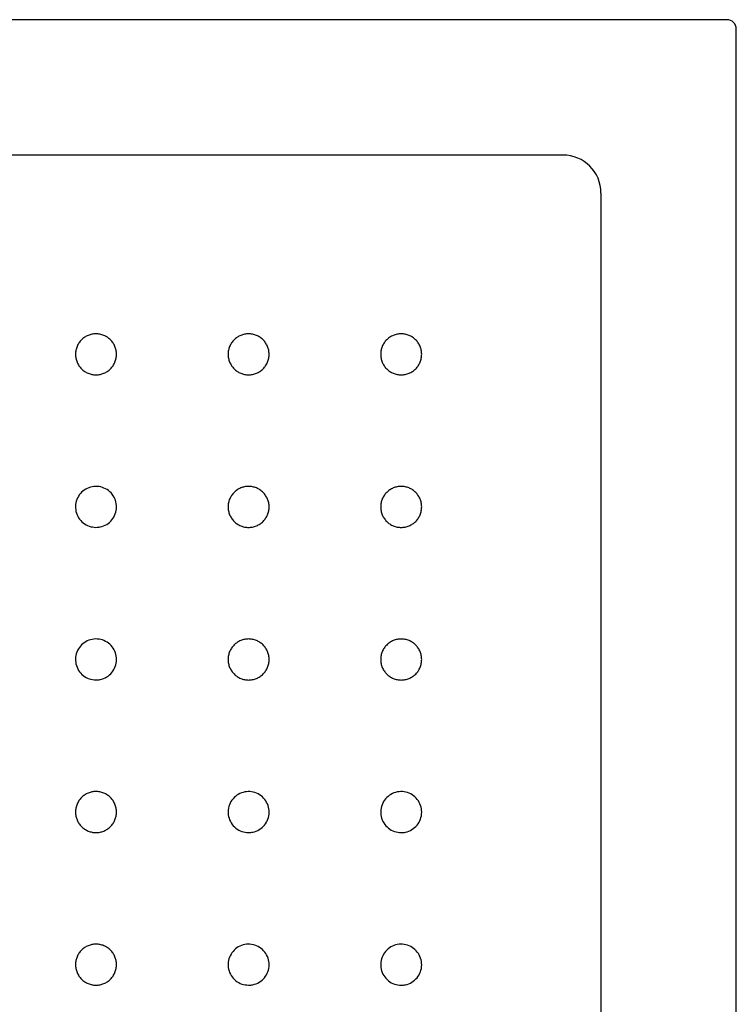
# Model space of a CAD drawing. Header units: millimetres. Extents: x 4813.39 to 4814.14, y 3118.06 to 3119.06.
# Tile 3 of 3: x 4813.77 to 4814.14, y 3118.54 to 3119.06. Entities that reach past the tile are written whole.
import ezdxf

# ---------------------------------------------------------------- set-up
doc = ezdxf.new("R2010")
doc.units = ezdxf.units.MM
doc.layers.add('SANINDUSA', color=3, linetype='Continuous')

msp = doc.modelspace()

# ---------------------------------------------------------------- linework, layer by layer
at = {"layer": 'SANINDUSA'}
for p, q in [((4814.1374, 3119.05688), (4813.396, 3119.05688)), ((4814.1424, 3118.06049), (4814.1424, 3119.05188)), ((4814.05148, 3118.98595), (4813.48192, 3118.98595)), ((4814.07146, 3118.14641), (4814.07146, 3118.96596))]:
    msp.add_line(p, q, dxfattribs=at)
for centre, major_axis, ratio, start_param, end_param in [((4814.1374, 3119.05188), (-0.00354, -0.00354), 0.999695, 2.356347, 3.926839), ((4814.05144, 3118.96593), (0.01417, 0.01417), 0.997933, 5.498396, 7.067974)]:
    msp.add_ellipse(centre, major_axis=major_axis, ratio=ratio, start_param=start_param, end_param=end_param, dxfattribs=at)
for points, knots in [([(4813.8067, 3118.87073), (4813.80599, 3118.87073), (4813.80529, 3118.8708), (4813.80426, 3118.871), (4813.80392, 3118.87109), (4813.80325, 3118.87129), (4813.80291, 3118.87141), (4813.80193, 3118.87182), (4813.80132, 3118.87215), (4813.80044, 3118.87273), (4813.80016, 3118.87295), (4813.79961, 3118.87339), (4813.79935, 3118.87363), (4813.7986, 3118.87438), (4813.79816, 3118.87492), (4813.79757, 3118.8758), (4813.79739, 3118.8761), (4813.79705, 3118.87672), (4813.79675, 3118.87736), (4813.79652, 3118.87802), (4813.79631, 3118.87869), (4813.79623, 3118.87903), (4813.79602, 3118.88007), (4813.79595, 3118.88077), (4813.79595, 3118.88182), (4813.79597, 3118.88218), (4813.79604, 3118.88288), (4813.79609, 3118.88323), (4813.79629, 3118.88426), (4813.7965, 3118.88493), (4813.7969, 3118.88591), (4813.79705, 3118.88623), (4813.79739, 3118.88686), (4813.79757, 3118.88716), (4813.79815, 3118.88803), (4813.79859, 3118.88857), (4813.7996, 3118.88958), (4813.80014, 3118.89002), (4813.80101, 3118.89061), (4813.80132, 3118.89079), (4813.80194, 3118.89112), (4813.80226, 3118.89127), (4813.80324, 3118.89168), (4813.80391, 3118.89188), (4813.80528, 3118.89216), (4813.806, 3118.89223), (4813.8074, 3118.89223), (4813.8081, 3118.89216), (4813.80914, 3118.89195), (4813.80948, 3118.89187), (4813.81016, 3118.89166), (4813.81082, 3118.89143), (4813.81145, 3118.89113), (4813.81207, 3118.8908), (4813.81237, 3118.89061), (4813.81326, 3118.89003), (4813.8138, 3118.88958), (4813.81454, 3118.88884), (4813.81478, 3118.88858), (4813.81523, 3118.88803), (4813.81544, 3118.88775), (4813.81603, 3118.88687), (4813.81636, 3118.88625), (4813.81676, 3118.88528), (4813.81688, 3118.88494), (4813.81709, 3118.88427), (4813.81718, 3118.88393), (4813.81738, 3118.8829), (4813.81745, 3118.8822), (4813.81745, 3118.88113), (4813.81744, 3118.88078), (4813.81737, 3118.88008), (4813.81726, 3118.87939), (4813.8171, 3118.87871), (4813.81689, 3118.87803), (4813.81677, 3118.8777), (4813.81637, 3118.87672), (4813.81604, 3118.8761), (4813.81526, 3118.87493), (4813.81481, 3118.87438), (4813.81381, 3118.87339), (4813.81327, 3118.87294), (4813.81239, 3118.87235), (4813.81209, 3118.87217), (4813.81147, 3118.87184), (4813.81115, 3118.87169), (4813.81018, 3118.87128), (4813.80951, 3118.87108), (4813.80811, 3118.8708), (4813.80741, 3118.87073), (4813.8067, 3118.87073)], [0, 0, 0, 0, 0.03125, 0.03125, 0.046875, 0.046875, 0.0625, 0.0625, 0.09375, 0.09375, 0.109375, 0.109375, 0.125, 0.125, 0.15625, 0.15625, 0.171875, 0.171875, 0.1875, 0.203125, 0.203125, 0.21875, 0.21875, 0.25, 0.25, 0.265625, 0.265625, 0.28125, 0.28125, 0.3125, 0.3125, 0.328125, 0.328125, 0.34375, 0.34375, 0.375, 0.375, 0.40625, 0.40625, 0.421875, 0.421875, 0.4375, 0.4375, 0.46875, 0.46875, 0.5, 0.5, 0.53125, 0.53125, 0.546875, 0.546875, 0.5625, 0.578125, 0.578125, 0.59375, 0.59375, 0.625, 0.625, 0.640625, 0.640625, 0.65625, 0.65625, 0.6875, 0.6875, 0.703125, 0.703125, 0.71875, 0.71875, 0.75, 0.75, 0.765625, 0.765625, 0.78125, 0.796875, 0.796875, 0.8125, 0.8125, 0.84375, 0.84375, 0.875, 0.875, 0.90625, 0.90625, 0.921875, 0.921875, 0.9375, 0.9375, 0.96875, 0.96875, 1, 1, 1, 1]), ([(4813.8867, 3118.87073), (4813.88599, 3118.87073), (4813.88529, 3118.87079), (4813.88426, 3118.871), (4813.88392, 3118.87108), (4813.88325, 3118.87129), (4813.88291, 3118.87141), (4813.88194, 3118.87181), (4813.88132, 3118.87214), (4813.88044, 3118.87273), (4813.88016, 3118.87294), (4813.87961, 3118.87339), (4813.87935, 3118.87363), (4813.8786, 3118.87437), (4813.87816, 3118.87491), (4813.87757, 3118.87579), (4813.87739, 3118.8761), (4813.87706, 3118.87672), (4813.87676, 3118.87735), (4813.87652, 3118.87801), (4813.87631, 3118.87869), (4813.87623, 3118.87903), (4813.87602, 3118.88007), (4813.87595, 3118.88077), (4813.87595, 3118.88182), (4813.87597, 3118.88217), (4813.87604, 3118.88288), (4813.87609, 3118.88323), (4813.8763, 3118.88426), (4813.8765, 3118.88493), (4813.8769, 3118.88591), (4813.87705, 3118.88623), (4813.87739, 3118.88685), (4813.87757, 3118.88715), (4813.87815, 3118.88803), (4813.8786, 3118.88857), (4813.8796, 3118.88957), (4813.88014, 3118.89002), (4813.88102, 3118.8906), (4813.88132, 3118.89078), (4813.88194, 3118.89112), (4813.88226, 3118.89127), (4813.88324, 3118.89167), (4813.88391, 3118.89188), (4813.88529, 3118.89215), (4813.886, 3118.89222), (4813.8874, 3118.89222), (4813.8881, 3118.89215), (4813.88914, 3118.89195), (4813.88948, 3118.89186), (4813.89016, 3118.89166), (4813.89082, 3118.89142), (4813.89145, 3118.89112), (4813.89207, 3118.89079), (4813.89238, 3118.89061), (4813.89326, 3118.89002), (4813.8938, 3118.88958), (4813.89455, 3118.88883), (4813.89478, 3118.88857), (4813.89523, 3118.88803), (4813.89544, 3118.88774), (4813.89603, 3118.88686), (4813.89636, 3118.88625), (4813.89677, 3118.88527), (4813.89689, 3118.88494), (4813.89709, 3118.88426), (4813.89718, 3118.88392), (4813.89738, 3118.88289), (4813.89745, 3118.88219), (4813.89745, 3118.88113), (4813.89744, 3118.88078), (4813.89737, 3118.88008), (4813.89727, 3118.87938), (4813.8971, 3118.8787), (4813.89689, 3118.87803), (4813.89677, 3118.87769), (4813.89637, 3118.87671), (4813.89604, 3118.8761), (4813.89526, 3118.87493), (4813.89481, 3118.87438), (4813.89381, 3118.87338), (4813.89327, 3118.87294), (4813.89239, 3118.87235), (4813.89209, 3118.87216), (4813.89147, 3118.87183), (4813.89115, 3118.87168), (4813.89018, 3118.87128), (4813.88951, 3118.87107), (4813.88812, 3118.87079), (4813.88741, 3118.87073), (4813.8867, 3118.87073)], [0, 0, 0, 0, 0.03125, 0.03125, 0.046875, 0.046875, 0.0625, 0.0625, 0.09375, 0.09375, 0.109375, 0.109375, 0.125, 0.125, 0.15625, 0.15625, 0.171875, 0.171875, 0.1875, 0.203125, 0.203125, 0.21875, 0.21875, 0.25, 0.25, 0.265625, 0.265625, 0.28125, 0.28125, 0.3125, 0.3125, 0.328125, 0.328125, 0.34375, 0.34375, 0.375, 0.375, 0.40625, 0.40625, 0.421875, 0.421875, 0.4375, 0.4375, 0.46875, 0.46875, 0.5, 0.5, 0.53125, 0.53125, 0.546875, 0.546875, 0.5625, 0.578125, 0.578125, 0.59375, 0.59375, 0.625, 0.625, 0.640625, 0.640625, 0.65625, 0.65625, 0.6875, 0.6875, 0.703125, 0.703125, 0.71875, 0.71875, 0.75, 0.75, 0.765625, 0.765625, 0.78125, 0.796875, 0.796875, 0.8125, 0.8125, 0.84375, 0.84375, 0.875, 0.875, 0.90625, 0.90625, 0.921875, 0.921875, 0.9375, 0.9375, 0.96875, 0.96875, 1, 1, 1, 1]), ([(4813.9667, 3118.87072), (4813.96599, 3118.87072), (4813.96529, 3118.87079), (4813.96426, 3118.87099), (4813.96392, 3118.87108), (4813.96325, 3118.87128), (4813.96291, 3118.8714), (4813.96193, 3118.87181), (4813.96132, 3118.87214), (4813.96044, 3118.87272), (4813.96016, 3118.87294), (4813.95961, 3118.87339), (4813.95935, 3118.87362), (4813.9586, 3118.87437), (4813.95816, 3118.87491), (4813.95757, 3118.87579), (4813.95739, 3118.87609), (4813.95705, 3118.87671), (4813.95676, 3118.87735), (4813.95652, 3118.87801), (4813.95631, 3118.87868), (4813.95623, 3118.87902), (4813.95602, 3118.88007), (4813.95595, 3118.88076), (4813.95595, 3118.88181), (4813.95597, 3118.88217), (4813.95604, 3118.88287), (4813.95609, 3118.88322), (4813.9563, 3118.88426), (4813.9565, 3118.88493), (4813.9569, 3118.8859), (4813.95705, 3118.88622), (4813.95739, 3118.88685), (4813.95757, 3118.88715), (4813.95815, 3118.88802), (4813.9586, 3118.88856), (4813.9596, 3118.88957), (4813.96014, 3118.89001), (4813.96102, 3118.8906), (4813.96132, 3118.89078), (4813.96194, 3118.89111), (4813.96226, 3118.89126), (4813.96324, 3118.89167), (4813.96391, 3118.89187), (4813.96528, 3118.89215), (4813.966, 3118.89222), (4813.9674, 3118.89222), (4813.9681, 3118.89215), (4813.96914, 3118.89194), (4813.96948, 3118.89186), (4813.97016, 3118.89165), (4813.97082, 3118.89142), (4813.97145, 3118.89112), (4813.97207, 3118.89079), (4813.97237, 3118.89061), (4813.97326, 3118.89002), (4813.9738, 3118.88957), (4813.97454, 3118.88883), (4813.97478, 3118.88857), (4813.97523, 3118.88802), (4813.97544, 3118.88774), (4813.97603, 3118.88686), (4813.97636, 3118.88624), (4813.97676, 3118.88527), (4813.97688, 3118.88493), (4813.97709, 3118.88426), (4813.97718, 3118.88392), (4813.97738, 3118.88289), (4813.97745, 3118.88219), (4813.97745, 3118.88112), (4813.97744, 3118.88077), (4813.97737, 3118.88007), (4813.97726, 3118.87938), (4813.9771, 3118.8787), (4813.97689, 3118.87802), (4813.97677, 3118.87769), (4813.97637, 3118.87671), (4813.97604, 3118.87609), (4813.97526, 3118.87492), (4813.97481, 3118.87437), (4813.97381, 3118.87338), (4813.97327, 3118.87293), (4813.97239, 3118.87234), (4813.97209, 3118.87216), (4813.97147, 3118.87183), (4813.97115, 3118.87168), (4813.97018, 3118.87127), (4813.96951, 3118.87107), (4813.96811, 3118.87079), (4813.96741, 3118.87072), (4813.9667, 3118.87072)], [0, 0, 0, 0, 0.03125, 0.03125, 0.046875, 0.046875, 0.0625, 0.0625, 0.09375, 0.09375, 0.109375, 0.109375, 0.125, 0.125, 0.15625, 0.15625, 0.171875, 0.171875, 0.1875, 0.203125, 0.203125, 0.21875, 0.21875, 0.25, 0.25, 0.265625, 0.265625, 0.28125, 0.28125, 0.3125, 0.3125, 0.328125, 0.328125, 0.34375, 0.34375, 0.375, 0.375, 0.40625, 0.40625, 0.421875, 0.421875, 0.4375, 0.4375, 0.46875, 0.46875, 0.5, 0.5, 0.53125, 0.53125, 0.546875, 0.546875, 0.5625, 0.578125, 0.578125, 0.59375, 0.59375, 0.625, 0.625, 0.640625, 0.640625, 0.65625, 0.65625, 0.6875, 0.6875, 0.703125, 0.703125, 0.71875, 0.71875, 0.75, 0.75, 0.765625, 0.765625, 0.78125, 0.796875, 0.796875, 0.8125, 0.8125, 0.84375, 0.84375, 0.875, 0.875, 0.90625, 0.90625, 0.921875, 0.921875, 0.9375, 0.9375, 0.96875, 0.96875, 1, 1, 1, 1]), ([(4813.8067, 3118.79075), (4813.80549, 3118.79087), (4813.80308, 3118.7911), (4813.79986, 3118.79296), (4813.79741, 3118.79569), (4813.79601, 3118.79909), (4813.79582, 3118.80276), (4813.79685, 3118.80629), (4813.799, 3118.80928), (4813.80201, 3118.81139), (4813.80555, 3118.81239), (4813.80922, 3118.81215), (4813.81261, 3118.81072), (4813.81533, 3118.80824), (4813.81708, 3118.80501), (4813.81766, 3118.80137), (4813.817, 3118.79776), (4813.81518, 3118.79456), (4813.81241, 3118.79215), (4813.80942, 3118.79092), (4813.80746, 3118.79079), (4813.8067, 3118.79075)], [0, 0, 0, 0, 0.053694, 0.107388, 0.161082, 0.214772, 0.26846, 0.322145, 0.375829, 0.429514, 0.483201, 0.536892, 0.590584, 0.644277, 0.69797, 0.751659, 0.805345, 0.85903, 0.912713, 0.966399, 1, 1, 1, 1]), ([(4813.88671, 3118.79074), (4813.886, 3118.79074), (4813.8853, 3118.79081), (4813.88427, 3118.79101), (4813.88393, 3118.7911), (4813.88325, 3118.7913), (4813.88291, 3118.79142), (4813.88194, 3118.79183), (4813.88132, 3118.79216), (4813.88044, 3118.79274), (4813.88016, 3118.79295), (4813.87961, 3118.7934), (4813.87935, 3118.79364), (4813.87861, 3118.79438), (4813.87816, 3118.79493), (4813.87757, 3118.79581), (4813.87739, 3118.79611), (4813.87706, 3118.79673), (4813.87676, 3118.79737), (4813.87652, 3118.79803), (4813.87632, 3118.7987), (4813.87623, 3118.79904), (4813.87602, 3118.80008), (4813.87596, 3118.80078), (4813.87596, 3118.80183), (4813.87597, 3118.80219), (4813.87604, 3118.80289), (4813.87609, 3118.80324), (4813.8763, 3118.80427), (4813.8765, 3118.80494), (4813.87691, 3118.80592), (4813.87706, 3118.80624), (4813.87739, 3118.80687), (4813.87757, 3118.80717), (4813.87815, 3118.80804), (4813.8786, 3118.80858), (4813.8796, 3118.80959), (4813.88015, 3118.81003), (4813.88102, 3118.81062), (4813.88132, 3118.8108), (4813.88194, 3118.81113), (4813.88226, 3118.81128), (4813.88324, 3118.81169), (4813.88391, 3118.81189), (4813.88529, 3118.81217), (4813.886, 3118.81224), (4813.8874, 3118.81224), (4813.8881, 3118.81217), (4813.88914, 3118.81196), (4813.88949, 3118.81188), (4813.89016, 3118.81167), (4813.89082, 3118.81144), (4813.89145, 3118.81114), (4813.89207, 3118.81081), (4813.89238, 3118.81062), (4813.89326, 3118.81003), (4813.8938, 3118.80959), (4813.89455, 3118.80885), (4813.89478, 3118.80859), (4813.89523, 3118.80804), (4813.89545, 3118.80775), (4813.89603, 3118.80688), (4813.89636, 3118.80626), (4813.89677, 3118.80529), (4813.89689, 3118.80495), (4813.89709, 3118.80427), (4813.89718, 3118.80393), (4813.89739, 3118.8029), (4813.89746, 3118.80221), (4813.89746, 3118.80114), (4813.89744, 3118.80079), (4813.89737, 3118.80009), (4813.89727, 3118.7994), (4813.8971, 3118.79872), (4813.8969, 3118.79804), (4813.89678, 3118.79771), (4813.89637, 3118.79673), (4813.89604, 3118.79611), (4813.89526, 3118.79494), (4813.89481, 3118.79439), (4813.89382, 3118.7934), (4813.89328, 3118.79295), (4813.8924, 3118.79236), (4813.89209, 3118.79218), (4813.89147, 3118.79185), (4813.89115, 3118.7917), (4813.89018, 3118.79129), (4813.88951, 3118.79109), (4813.88812, 3118.79081), (4813.88742, 3118.79074), (4813.88671, 3118.79074)], [0, 0, 0, 0, 0.03125, 0.03125, 0.046875, 0.046875, 0.0625, 0.0625, 0.09375, 0.09375, 0.109375, 0.109375, 0.125, 0.125, 0.15625, 0.15625, 0.171875, 0.171875, 0.1875, 0.203125, 0.203125, 0.21875, 0.21875, 0.25, 0.25, 0.265625, 0.265625, 0.28125, 0.28125, 0.3125, 0.3125, 0.328125, 0.328125, 0.34375, 0.34375, 0.375, 0.375, 0.40625, 0.40625, 0.421875, 0.421875, 0.4375, 0.4375, 0.46875, 0.46875, 0.5, 0.5, 0.53125, 0.53125, 0.546875, 0.546875, 0.5625, 0.578125, 0.578125, 0.59375, 0.59375, 0.625, 0.625, 0.640625, 0.640625, 0.65625, 0.65625, 0.6875, 0.6875, 0.703125, 0.703125, 0.71875, 0.71875, 0.75, 0.75, 0.765625, 0.765625, 0.78125, 0.796875, 0.796875, 0.8125, 0.8125, 0.84375, 0.84375, 0.875, 0.875, 0.90625, 0.90625, 0.921875, 0.921875, 0.9375, 0.9375, 0.96875, 0.96875, 1, 1, 1, 1]), ([(4813.9667, 3118.79073), (4813.96599, 3118.79073), (4813.96529, 3118.7908), (4813.96426, 3118.79101), (4813.96392, 3118.79109), (4813.96325, 3118.7913), (4813.96291, 3118.79142), (4813.96194, 3118.79182), (4813.96132, 3118.79215), (4813.96044, 3118.79274), (4813.96016, 3118.79295), (4813.95961, 3118.7934), (4813.95935, 3118.79363), (4813.95861, 3118.79438), (4813.95816, 3118.79492), (4813.95757, 3118.7958), (4813.95739, 3118.7961), (4813.95706, 3118.79673), (4813.95676, 3118.79736), (4813.95652, 3118.79802), (4813.95632, 3118.79869), (4813.95623, 3118.79904), (4813.95602, 3118.80008), (4813.95595, 3118.80077), (4813.95595, 3118.80183), (4813.95597, 3118.80218), (4813.95604, 3118.80288), (4813.95609, 3118.80323), (4813.9563, 3118.80427), (4813.9565, 3118.80494), (4813.9569, 3118.80591), (4813.95706, 3118.80624), (4813.95739, 3118.80686), (4813.95757, 3118.80716), (4813.95815, 3118.80803), (4813.9586, 3118.80858), (4813.9596, 3118.80958), (4813.96014, 3118.81003), (4813.96102, 3118.81061), (4813.96132, 3118.81079), (4813.96194, 3118.81112), (4813.96226, 3118.81128), (4813.96324, 3118.81168), (4813.96391, 3118.81188), (4813.96529, 3118.81216), (4813.966, 3118.81223), (4813.9674, 3118.81223), (4813.9681, 3118.81216), (4813.96914, 3118.81196), (4813.96948, 3118.81187), (4813.97016, 3118.81167), (4813.97082, 3118.81143), (4813.97145, 3118.81113), (4813.97207, 3118.8108), (4813.97238, 3118.81062), (4813.97326, 3118.81003), (4813.9738, 3118.80958), (4813.97455, 3118.80884), (4813.97478, 3118.80858), (4813.97523, 3118.80803), (4813.97544, 3118.80775), (4813.97603, 3118.80687), (4813.97636, 3118.80625), (4813.97677, 3118.80528), (4813.97689, 3118.80494), (4813.97709, 3118.80427), (4813.97718, 3118.80393), (4813.97738, 3118.8029), (4813.97745, 3118.8022), (4813.97745, 3118.80114), (4813.97744, 3118.80078), (4813.97737, 3118.80008), (4813.97727, 3118.79939), (4813.9771, 3118.79871), (4813.97689, 3118.79804), (4813.97677, 3118.7977), (4813.97637, 3118.79672), (4813.97604, 3118.7961), (4813.97526, 3118.79494), (4813.97481, 3118.79438), (4813.97382, 3118.79339), (4813.97327, 3118.79294), (4813.9724, 3118.79235), (4813.97209, 3118.79217), (4813.97147, 3118.79184), (4813.97115, 3118.79169), (4813.97018, 3118.79129), (4813.96951, 3118.79108), (4813.96812, 3118.7908), (4813.96741, 3118.79073), (4813.9667, 3118.79073)], [0, 0, 0, 0, 0.03125, 0.03125, 0.046875, 0.046875, 0.0625, 0.0625, 0.09375, 0.09375, 0.109375, 0.109375, 0.125, 0.125, 0.15625, 0.15625, 0.171875, 0.171875, 0.1875, 0.203125, 0.203125, 0.21875, 0.21875, 0.25, 0.25, 0.265625, 0.265625, 0.28125, 0.28125, 0.3125, 0.3125, 0.328125, 0.328125, 0.34375, 0.34375, 0.375, 0.375, 0.40625, 0.40625, 0.421875, 0.421875, 0.4375, 0.4375, 0.46875, 0.46875, 0.5, 0.5, 0.53125, 0.53125, 0.546875, 0.546875, 0.5625, 0.578125, 0.578125, 0.59375, 0.59375, 0.625, 0.625, 0.640625, 0.640625, 0.65625, 0.65625, 0.6875, 0.6875, 0.703125, 0.703125, 0.71875, 0.71875, 0.75, 0.75, 0.765625, 0.765625, 0.78125, 0.796875, 0.796875, 0.8125, 0.8125, 0.84375, 0.84375, 0.875, 0.875, 0.90625, 0.90625, 0.921875, 0.921875, 0.9375, 0.9375, 0.96875, 0.96875, 1, 1, 1, 1]), ([(4813.80671, 3118.71076), (4813.8055, 3118.71088), (4813.80308, 3118.71112), (4813.79986, 3118.71297), (4813.79741, 3118.7157), (4813.79601, 3118.71911), (4813.79582, 3118.72278), (4813.79686, 3118.72631), (4813.799, 3118.7293), (4813.80201, 3118.73141), (4813.80555, 3118.7324), (4813.80923, 3118.73217), (4813.81261, 3118.73074), (4813.81534, 3118.72826), (4813.81708, 3118.72502), (4813.81766, 3118.72139), (4813.817, 3118.71777), (4813.81519, 3118.71457), (4813.81241, 3118.71217), (4813.80942, 3118.71093), (4813.80746, 3118.71081), (4813.80671, 3118.71076)], [0, 0, 0, 0, 0.053697, 0.107394, 0.16109, 0.214782, 0.268467, 0.322149, 0.37583, 0.429514, 0.483202, 0.536895, 0.59059, 0.644285, 0.697978, 0.751667, 0.805351, 0.859032, 0.912714, 0.966399, 1, 1, 1, 1]), ([(4813.88671, 3118.71075), (4813.886, 3118.71075), (4813.8853, 3118.71082), (4813.88427, 3118.71103), (4813.88393, 3118.71111), (4813.88325, 3118.71132), (4813.88292, 3118.71144), (4813.88194, 3118.71184), (4813.88132, 3118.71217), (4813.88045, 3118.71276), (4813.88016, 3118.71297), (4813.87962, 3118.71342), (4813.87935, 3118.71365), (4813.87861, 3118.7144), (4813.87817, 3118.71494), (4813.87758, 3118.71582), (4813.87739, 3118.71613), (4813.87706, 3118.71675), (4813.87676, 3118.71738), (4813.87653, 3118.71804), (4813.87632, 3118.71871), (4813.87623, 3118.71906), (4813.87603, 3118.7201), (4813.87596, 3118.7208), (4813.87596, 3118.72185), (4813.87598, 3118.7222), (4813.87604, 3118.7229), (4813.8761, 3118.72325), (4813.8763, 3118.72429), (4813.8765, 3118.72496), (4813.87691, 3118.72593), (4813.87706, 3118.72626), (4813.87739, 3118.72688), (4813.87757, 3118.72718), (4813.87816, 3118.72805), (4813.8786, 3118.7286), (4813.8796, 3118.7296), (4813.88015, 3118.73005), (4813.88102, 3118.73063), (4813.88132, 3118.73081), (4813.88194, 3118.73114), (4813.88227, 3118.7313), (4813.88324, 3118.7317), (4813.88391, 3118.7319), (4813.88529, 3118.73218), (4813.886, 3118.73225), (4813.88741, 3118.73225), (4813.8881, 3118.73218), (4813.88914, 3118.73198), (4813.88949, 3118.73189), (4813.89016, 3118.73168), (4813.89082, 3118.73145), (4813.89146, 3118.73115), (4813.89208, 3118.73082), (4813.89238, 3118.73064), (4813.89327, 3118.73005), (4813.89381, 3118.7296), (4813.89455, 3118.72886), (4813.89479, 3118.7286), (4813.89524, 3118.72805), (4813.89545, 3118.72777), (4813.89604, 3118.72689), (4813.89637, 3118.72627), (4813.89677, 3118.7253), (4813.89689, 3118.72496), (4813.8971, 3118.72429), (4813.89718, 3118.72395), (4813.89739, 3118.72292), (4813.89746, 3118.72222), (4813.89746, 3118.72116), (4813.89744, 3118.7208), (4813.89737, 3118.7201), (4813.89727, 3118.71941), (4813.8971, 3118.71873), (4813.8969, 3118.71805), (4813.89678, 3118.71772), (4813.89637, 3118.71674), (4813.89604, 3118.71612), (4813.89527, 3118.71495), (4813.89481, 3118.7144), (4813.89382, 3118.71341), (4813.89328, 3118.71296), (4813.8924, 3118.71237), (4813.89209, 3118.71219), (4813.89147, 3118.71186), (4813.89116, 3118.71171), (4813.89019, 3118.71131), (4813.88951, 3118.7111), (4813.88812, 3118.71082), (4813.88742, 3118.71075), (4813.88671, 3118.71075)], [0, 0, 0, 0, 0.03125, 0.03125, 0.046875, 0.046875, 0.0625, 0.0625, 0.09375, 0.09375, 0.109375, 0.109375, 0.125, 0.125, 0.15625, 0.15625, 0.171875, 0.171875, 0.1875, 0.203125, 0.203125, 0.21875, 0.21875, 0.25, 0.25, 0.265625, 0.265625, 0.28125, 0.28125, 0.3125, 0.3125, 0.328125, 0.328125, 0.34375, 0.34375, 0.375, 0.375, 0.40625, 0.40625, 0.421875, 0.421875, 0.4375, 0.4375, 0.46875, 0.46875, 0.5, 0.5, 0.53125, 0.53125, 0.546875, 0.546875, 0.5625, 0.578125, 0.578125, 0.59375, 0.59375, 0.625, 0.625, 0.640625, 0.640625, 0.65625, 0.65625, 0.6875, 0.6875, 0.703125, 0.703125, 0.71875, 0.71875, 0.75, 0.75, 0.765625, 0.765625, 0.78125, 0.796875, 0.796875, 0.8125, 0.8125, 0.84375, 0.84375, 0.875, 0.875, 0.90625, 0.90625, 0.921875, 0.921875, 0.9375, 0.9375, 0.96875, 0.96875, 1, 1, 1, 1]), ([(4813.9667, 3118.71074), (4813.96599, 3118.71074), (4813.9653, 3118.71081), (4813.96427, 3118.71102), (4813.96392, 3118.7111), (4813.96325, 3118.71131), (4813.96291, 3118.71143), (4813.96194, 3118.71183), (4813.96132, 3118.71216), (4813.96044, 3118.71275), (4813.96016, 3118.71296), (4813.95961, 3118.71341), (4813.95935, 3118.71364), (4813.95861, 3118.71439), (4813.95816, 3118.71493), (4813.95757, 3118.71581), (4813.95739, 3118.71612), (4813.95706, 3118.71674), (4813.95676, 3118.71737), (4813.95652, 3118.71803), (4813.95632, 3118.7187), (4813.95623, 3118.71905), (4813.95602, 3118.72009), (4813.95596, 3118.72079), (4813.95595, 3118.72184), (4813.95597, 3118.72219), (4813.95604, 3118.72289), (4813.95609, 3118.72324), (4813.9563, 3118.72428), (4813.9565, 3118.72495), (4813.9569, 3118.72592), (4813.95706, 3118.72625), (4813.95739, 3118.72687), (4813.95757, 3118.72717), (4813.95815, 3118.72804), (4813.9586, 3118.72859), (4813.9596, 3118.72959), (4813.96014, 3118.73004), (4813.96102, 3118.73062), (4813.96132, 3118.7308), (4813.96194, 3118.73113), (4813.96226, 3118.73129), (4813.96324, 3118.73169), (4813.96391, 3118.73189), (4813.96529, 3118.73217), (4813.966, 3118.73224), (4813.9674, 3118.73224), (4813.9681, 3118.73217), (4813.96914, 3118.73197), (4813.96948, 3118.73188), (4813.97016, 3118.73168), (4813.97082, 3118.73144), (4813.97145, 3118.73114), (4813.97207, 3118.73081), (4813.97238, 3118.73063), (4813.97326, 3118.73004), (4813.9738, 3118.72959), (4813.97455, 3118.72885), (4813.97478, 3118.72859), (4813.97523, 3118.72804), (4813.97544, 3118.72776), (4813.97603, 3118.72688), (4813.97636, 3118.72627), (4813.97677, 3118.72529), (4813.97689, 3118.72496), (4813.97709, 3118.72428), (4813.97718, 3118.72394), (4813.97738, 3118.72291), (4813.97745, 3118.72221), (4813.97745, 3118.72115), (4813.97744, 3118.72079), (4813.97737, 3118.72009), (4813.97727, 3118.7194), (4813.9771, 3118.71872), (4813.97689, 3118.71805), (4813.97677, 3118.71771), (4813.97637, 3118.71673), (4813.97604, 3118.71611), (4813.97526, 3118.71495), (4813.97481, 3118.71439), (4813.97382, 3118.7134), (4813.97328, 3118.71295), (4813.9724, 3118.71237), (4813.97209, 3118.71218), (4813.97147, 3118.71185), (4813.97115, 3118.7117), (4813.97018, 3118.7113), (4813.96951, 3118.71109), (4813.96812, 3118.71081), (4813.96741, 3118.71074), (4813.9667, 3118.71074)], [0, 0, 0, 0, 0.03125, 0.03125, 0.046875, 0.046875, 0.0625, 0.0625, 0.09375, 0.09375, 0.109375, 0.109375, 0.125, 0.125, 0.15625, 0.15625, 0.171875, 0.171875, 0.1875, 0.203125, 0.203125, 0.21875, 0.21875, 0.25, 0.25, 0.265625, 0.265625, 0.28125, 0.28125, 0.3125, 0.3125, 0.328125, 0.328125, 0.34375, 0.34375, 0.375, 0.375, 0.40625, 0.40625, 0.421875, 0.421875, 0.4375, 0.4375, 0.46875, 0.46875, 0.5, 0.5, 0.53125, 0.53125, 0.546875, 0.546875, 0.5625, 0.578125, 0.578125, 0.59375, 0.59375, 0.625, 0.625, 0.640625, 0.640625, 0.65625, 0.65625, 0.6875, 0.6875, 0.703125, 0.703125, 0.71875, 0.71875, 0.75, 0.75, 0.765625, 0.765625, 0.78125, 0.796875, 0.796875, 0.8125, 0.8125, 0.84375, 0.84375, 0.875, 0.875, 0.90625, 0.90625, 0.921875, 0.921875, 0.9375, 0.9375, 0.96875, 0.96875, 1, 1, 1, 1]), ([(4813.80671, 3118.63078), (4813.806, 3118.63078), (4813.8053, 3118.63085), (4813.80427, 3118.63105), (4813.80393, 3118.63114), (4813.80325, 3118.63134), (4813.80292, 3118.63146), (4813.80194, 3118.63187), (4813.80132, 3118.6322), (4813.80045, 3118.63278), (4813.80016, 3118.63299), (4813.79961, 3118.63344), (4813.79935, 3118.63368), (4813.79861, 3118.63442), (4813.79816, 3118.63497), (4813.79757, 3118.63585), (4813.79739, 3118.63615), (4813.79706, 3118.63677), (4813.79676, 3118.63741), (4813.79652, 3118.63807), (4813.79632, 3118.63874), (4813.79623, 3118.63908), (4813.79602, 3118.64012), (4813.79596, 3118.64082), (4813.79596, 3118.64187), (4813.79597, 3118.64222), (4813.79604, 3118.64293), (4813.79609, 3118.64328), (4813.7963, 3118.64431), (4813.7965, 3118.64498), (4813.79691, 3118.64596), (4813.79706, 3118.64628), (4813.79739, 3118.64691), (4813.79757, 3118.64721), (4813.79816, 3118.64808), (4813.7986, 3118.64862), (4813.7996, 3118.64963), (4813.80015, 3118.65007), (4813.80102, 3118.65066), (4813.80132, 3118.65084), (4813.80194, 3118.65117), (4813.80227, 3118.65132), (4813.80324, 3118.65173), (4813.80391, 3118.65193), (4813.80529, 3118.65221), (4813.806, 3118.65228), (4813.80741, 3118.65228), (4813.8081, 3118.65221), (4813.80914, 3118.652), (4813.80949, 3118.65192), (4813.81016, 3118.65171), (4813.81082, 3118.65148), (4813.81146, 3118.65118), (4813.81208, 3118.65085), (4813.81238, 3118.65066), (4813.81327, 3118.65007), (4813.81381, 3118.64963), (4813.81455, 3118.64889), (4813.81479, 3118.64863), (4813.81524, 3118.64808), (4813.81545, 3118.64779), (4813.81604, 3118.64692), (4813.81637, 3118.6463), (4813.81677, 3118.64533), (4813.81689, 3118.64499), (4813.8171, 3118.64431), (4813.81718, 3118.64397), (4813.81739, 3118.64294), (4813.81746, 3118.64225), (4813.81746, 3118.64118), (4813.81744, 3118.64083), (4813.81737, 3118.64013), (4813.81727, 3118.63944), (4813.8171, 3118.63876), (4813.8169, 3118.63808), (4813.81678, 3118.63775), (4813.81637, 3118.63677), (4813.81604, 3118.63615), (4813.81527, 3118.63498), (4813.81481, 3118.63443), (4813.81382, 3118.63344), (4813.81328, 3118.63299), (4813.8124, 3118.6324), (4813.81209, 3118.63222), (4813.81147, 3118.63189), (4813.81116, 3118.63173), (4813.81019, 3118.63133), (4813.80951, 3118.63113), (4813.80812, 3118.63085), (4813.80742, 3118.63078), (4813.80671, 3118.63078)], [0, 0, 0, 0, 0.03125, 0.03125, 0.046875, 0.046875, 0.0625, 0.0625, 0.09375, 0.09375, 0.109375, 0.109375, 0.125, 0.125, 0.15625, 0.15625, 0.171875, 0.171875, 0.1875, 0.203125, 0.203125, 0.21875, 0.21875, 0.25, 0.25, 0.265625, 0.265625, 0.28125, 0.28125, 0.3125, 0.3125, 0.328125, 0.328125, 0.34375, 0.34375, 0.375, 0.375, 0.40625, 0.40625, 0.421875, 0.421875, 0.4375, 0.4375, 0.46875, 0.46875, 0.5, 0.5, 0.53125, 0.53125, 0.546875, 0.546875, 0.5625, 0.578125, 0.578125, 0.59375, 0.59375, 0.625, 0.625, 0.640625, 0.640625, 0.65625, 0.65625, 0.6875, 0.6875, 0.703125, 0.703125, 0.71875, 0.71875, 0.75, 0.75, 0.765625, 0.765625, 0.78125, 0.796875, 0.796875, 0.8125, 0.8125, 0.84375, 0.84375, 0.875, 0.875, 0.90625, 0.90625, 0.921875, 0.921875, 0.9375, 0.9375, 0.96875, 0.96875, 1, 1, 1, 1]), ([(4813.88671, 3118.63076), (4813.8855, 3118.63088), (4813.88309, 3118.63112), (4813.87987, 3118.63298), (4813.87742, 3118.6357), (4813.87602, 3118.63911), (4813.87583, 3118.64278), (4813.87686, 3118.64631), (4813.87901, 3118.6493), (4813.88202, 3118.65141), (4813.88556, 3118.65241), (4813.88923, 3118.65217), (4813.89262, 3118.65074), (4813.89534, 3118.64826), (4813.89709, 3118.64502), (4813.89767, 3118.64139), (4813.89701, 3118.63777), (4813.89519, 3118.63457), (4813.89242, 3118.63217), (4813.88942, 3118.63093), (4813.88747, 3118.63081), (4813.88671, 3118.63076)], [0, 0, 0, 0, 0.05369, 0.107381, 0.161076, 0.214772, 0.268465, 0.322154, 0.375839, 0.429522, 0.483205, 0.536891, 0.59058, 0.644272, 0.697967, 0.751661, 0.805353, 0.859041, 0.912724, 0.966406, 1, 1, 1, 1]), ([(4813.96671, 3118.63075), (4813.9655, 3118.63087), (4813.96308, 3118.63111), (4813.95986, 3118.63296), (4813.95742, 3118.63569), (4813.95602, 3118.6391), (4813.95582, 3118.64277), (4813.95686, 3118.6463), (4813.959, 3118.64929), (4813.96201, 3118.6514), (4813.96555, 3118.6524), (4813.96922, 3118.65216), (4813.97261, 3118.65073), (4813.97533, 3118.64825), (4813.97708, 3118.64502), (4813.97766, 3118.64138), (4813.977, 3118.63777), (4813.97519, 3118.63456), (4813.97241, 3118.63216), (4813.96942, 3118.63092), (4813.96746, 3118.6308), (4813.96671, 3118.63075)], [0, 0, 0, 0, 0.05368, 0.10736, 0.161044, 0.214735, 0.268431, 0.322128, 0.375824, 0.429514, 0.483199, 0.53688, 0.590561, 0.644245, 0.697933, 0.751626, 0.805323, 0.85902, 0.912713, 0.966401, 1, 1, 1, 1]), ([(4813.80671, 3118.5508), (4813.806, 3118.5508), (4813.8053, 3118.55087), (4813.80427, 3118.55107), (4813.80393, 3118.55116), (4813.80326, 3118.55136), (4813.80292, 3118.55148), (4813.80194, 3118.55188), (4813.80133, 3118.55222), (4813.80045, 3118.5528), (4813.80016, 3118.55301), (4813.79962, 3118.55346), (4813.79936, 3118.5537), (4813.79861, 3118.55444), (4813.79817, 3118.55498), (4813.79758, 3118.55586), (4813.79739, 3118.55617), (4813.79706, 3118.55679), (4813.79676, 3118.55742), (4813.79653, 3118.55808), (4813.79632, 3118.55876), (4813.79623, 3118.5591), (4813.79603, 3118.56014), (4813.79596, 3118.56084), (4813.79596, 3118.56189), (4813.79598, 3118.56224), (4813.79604, 3118.56295), (4813.7961, 3118.5633), (4813.7963, 3118.56433), (4813.79651, 3118.565), (4813.79691, 3118.56598), (4813.79706, 3118.5663), (4813.79739, 3118.56692), (4813.79757, 3118.56722), (4813.79816, 3118.5681), (4813.7986, 3118.56864), (4813.79961, 3118.56964), (4813.80015, 3118.57009), (4813.80102, 3118.57067), (4813.80132, 3118.57085), (4813.80195, 3118.57119), (4813.80227, 3118.57134), (4813.80325, 3118.57174), (4813.80392, 3118.57195), (4813.80529, 3118.57222), (4813.80601, 3118.57229), (4813.80741, 3118.57229), (4813.80811, 3118.57222), (4813.80915, 3118.57202), (4813.80949, 3118.57193), (4813.81017, 3118.57173), (4813.81083, 3118.57149), (4813.81146, 3118.57119), (4813.81208, 3118.57086), (4813.81238, 3118.57068), (4813.81327, 3118.57009), (4813.81381, 3118.56964), (4813.81455, 3118.5689), (4813.81479, 3118.56864), (4813.81524, 3118.5681), (4813.81545, 3118.56781), (4813.81604, 3118.56693), (4813.81637, 3118.56632), (4813.81677, 3118.56534), (4813.8169, 3118.56501), (4813.8171, 3118.56433), (4813.81719, 3118.56399), (4813.81739, 3118.56296), (4813.81746, 3118.56226), (4813.81746, 3118.5612), (4813.81745, 3118.56084), (4813.81738, 3118.56014), (4813.81728, 3118.55945), (4813.81711, 3118.55877), (4813.8169, 3118.5581), (4813.81678, 3118.55776), (4813.81638, 3118.55678), (4813.81605, 3118.55617), (4813.81527, 3118.555), (4813.81482, 3118.55444), (4813.81382, 3118.55345), (4813.81328, 3118.55301), (4813.8124, 3118.55242), (4813.8121, 3118.55223), (4813.81148, 3118.5519), (4813.81116, 3118.55175), (4813.81019, 3118.55135), (4813.80952, 3118.55114), (4813.80812, 3118.55086), (4813.80742, 3118.55079), (4813.80671, 3118.5508)], [0, 0, 0, 0, 0.03125, 0.03125, 0.046875, 0.046875, 0.0625, 0.0625, 0.09375, 0.09375, 0.109375, 0.109375, 0.125, 0.125, 0.15625, 0.15625, 0.171875, 0.171875, 0.1875, 0.203125, 0.203125, 0.21875, 0.21875, 0.25, 0.25, 0.265625, 0.265625, 0.28125, 0.28125, 0.3125, 0.3125, 0.328125, 0.328125, 0.34375, 0.34375, 0.375, 0.375, 0.40625, 0.40625, 0.421875, 0.421875, 0.4375, 0.4375, 0.46875, 0.46875, 0.5, 0.5, 0.53125, 0.53125, 0.546875, 0.546875, 0.5625, 0.578125, 0.578125, 0.59375, 0.59375, 0.625, 0.625, 0.640625, 0.640625, 0.65625, 0.65625, 0.6875, 0.6875, 0.703125, 0.703125, 0.71875, 0.71875, 0.75, 0.75, 0.765625, 0.765625, 0.78125, 0.796875, 0.796875, 0.8125, 0.8125, 0.84375, 0.84375, 0.875, 0.875, 0.90625, 0.90625, 0.921875, 0.921875, 0.9375, 0.9375, 0.96875, 0.96875, 1, 1, 1, 1]), ([(4813.88672, 3118.55078), (4813.88551, 3118.5509), (4813.88309, 3118.55113), (4813.87987, 3118.55299), (4813.87743, 3118.55572), (4813.87603, 3118.55913), (4813.87583, 3118.5628), (4813.87687, 3118.56633), (4813.87901, 3118.56932), (4813.88202, 3118.57143), (4813.88557, 3118.57242), (4813.88924, 3118.57219), (4813.89262, 3118.57075), (4813.89534, 3118.56827), (4813.89709, 3118.56504), (4813.89767, 3118.5614), (4813.89701, 3118.55779), (4813.8952, 3118.55458), (4813.89242, 3118.55218), (4813.88943, 3118.55095), (4813.88747, 3118.55082), (4813.88672, 3118.55078)], [0, 0, 0, 0, 0.05369, 0.107381, 0.161076, 0.214771, 0.268463, 0.322151, 0.375836, 0.429519, 0.483204, 0.536891, 0.590581, 0.644272, 0.697965, 0.751658, 0.80535, 0.859038, 0.912723, 0.966405, 1, 1, 1, 1]), ([(4813.9667, 3118.55077), (4813.9655, 3118.55088), (4813.96308, 3118.55112), (4813.95986, 3118.55297), (4813.95742, 3118.5557), (4813.95602, 3118.55911), (4813.95582, 3118.56278), (4813.95686, 3118.56631), (4813.959, 3118.5693), (4813.96201, 3118.57141), (4813.96555, 3118.57241), (4813.96922, 3118.57217), (4813.97261, 3118.57074), (4813.97533, 3118.56826), (4813.97708, 3118.56503), (4813.97766, 3118.5614), (4813.977, 3118.55778), (4813.97519, 3118.55458), (4813.97241, 3118.55217), (4813.96942, 3118.55094), (4813.96746, 3118.55081), (4813.9667, 3118.55077)], [0, 0, 0, 0, 0.053678, 0.107358, 0.16104, 0.214729, 0.268424, 0.322123, 0.37582, 0.429512, 0.483198, 0.536879, 0.590559, 0.644241, 0.697928, 0.751621, 0.805318, 0.859015, 0.912709, 0.966398, 1, 1, 1, 1])]:
    msp.add_open_spline(points, degree=3, knots=knots, dxfattribs=at)

doc.saveas('drawing.dxf')
